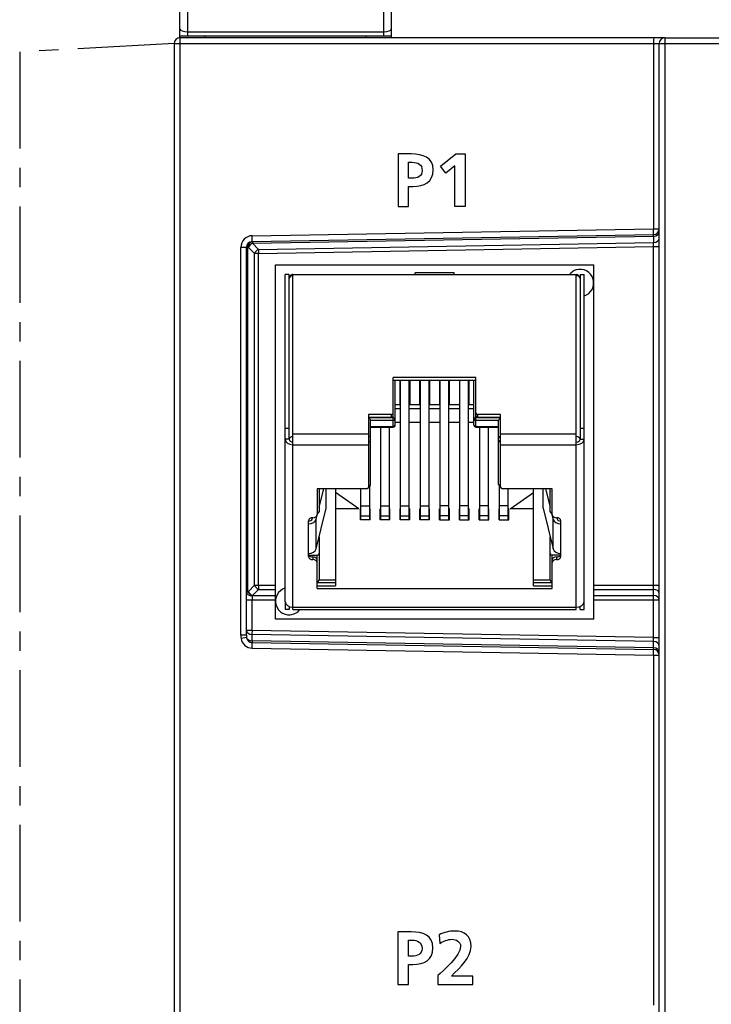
# Model space of a CAD drawing. Extents: x 0 to 241, y 0 to 171.
# Tile 17 of 27: x 0 to 36, y 84 to 135. Entities that reach past the tile are written whole.
import ezdxf

# ---------------------------------------------------------------- set-up
doc = ezdxf.new("R2010")
doc.units = 0
doc.header["$LTSCALE"] = 13.2748
doc.header["$MEASUREMENT"] = 0
doc.linetypes.add('CENTER', pattern=[0.6, 0.375, -0.075, 0.075, -0.075])
doc.layers.get('0').update_dxf_attribs({"linetype": 'CONTINUOUS'})
doc.layers.add('DEFAULT_1', color=7, linetype='CENTER')

msp = doc.modelspace()

# ---------------------------------------------------------------- linework, layer by layer
at = {"color": 7, "linetype": 'CONTINUOUS'}
for p, q in [((8.6602, 133.9591), (8.6602, 142.244)), ((18.76, 133.9591), (18.76, 142.244)), ((8.2598, 133.8589), (8.2598, 141.844)), ((19.1603, 133.8589), (19.1603, 141.844)), ((8.2602, 133.9591), (19.16, 133.9591)), ((8.6602, 134.1762), (18.76, 134.1762)), ((9.56, 133.8589), (9.56, 133.9591)), ((17.8601, 133.8613), (17.8601, 133.9591)), ((7.9601, 133.5588), (7.9601, 14.6572)), ((7.9601, 133.5588), (48.4606, 133.5588)), ((8.2495, 133.5588), (8.2495, 14.6572)), ((33.2589, 133.8589), (8.2598, 133.8589)), ((32.6708, 133.5588), (32.6708, 124.0247)), ((32.9601, 14.6572), (32.9601, 133.5588)), ((33.2602, 47.4205), (33.2602, 133.8589)), ((33.2602, 133.8589), (48.4606, 133.8589)), ((21.693, 127.2395), (22.4826, 127.8743)), ((22.4826, 127.8743), (22.9625, 127.8743)), ((22.9625, 127.8743), (22.9625, 125.1728)), ((21.9639, 126.8874), (21.693, 127.2395)), ((22.4206, 127.259), (21.9639, 126.8874)), ((22.4206, 125.1728), (22.4206, 127.259)), ((22.9625, 125.1728), (22.4206, 125.1728)), ((11.9851, 123.6637), (32.6708, 124.0247)), ((32.6708, 124.0247), (32.9601, 124.0247)), ((11.9799, 123.3639), (32.6656, 123.725)), ((11.9951, 123.2764), (32.6715, 123.6375)), ((12.3082, 122.9574), (11.9951, 123.2764)), ((12.3082, 122.9574), (32.6715, 123.3129)), ((32.6708, 123.1007), (32.6715, 123.3129)), ((32.6715, 123.6375), (32.6715, 123.3129)), ((11.3956, 103.0896), (11.3956, 123.0639)), ((11.7656, 123.0639), (11.3956, 123.0639)), ((11.685, 103.0896), (11.685, 123.0639)), ((11.7656, 123.0639), (11.787, 123.0642)), ((11.7656, 105.3097), (11.7656, 123.0639)), ((12.0998, 122.7452), (11.787, 123.0642)), ((12.3089, 122.7452), (32.6708, 123.1007)), ((32.6708, 105.658), (32.6708, 123.1007)), ((32.6708, 123.1007), (32.9601, 123.1007)), ((12.0998, 105.658), (12.0998, 122.7452)), ((12.3089, 122.7452), (12.0998, 122.7452)), ((12.3089, 105.658), (12.3089, 122.7452)), ((13.185, 103.9085), (13.185, 122.1588)), ((13.185, 122.1588), (29.5853, 122.1588)), ((20.385, 121.662), (20.385, 121.7502)), ((22.3853, 121.7502), (20.385, 121.7502)), ((22.3853, 121.662), (22.3853, 121.7502)), ((29.5853, 103.9085), (29.5853, 122.1588)), ((13.6849, 104.8084), (13.6849, 121.662)), ((13.8851, 121.662), (13.6849, 121.662)), ((13.8851, 113.1766), (13.8851, 121.662)), ((14.0849, 104.4087), (14.0849, 121.662)), ((14.0849, 121.662), (28.6854, 121.662)), ((28.6854, 104.4087), (28.6854, 121.662)), ((28.8852, 121.662), (28.8852, 113.1766)), ((28.8852, 121.662), (29.0854, 121.662)), ((29.0854, 104.4087), (29.0854, 121.662)), ((19.255, 113.803), (19.255, 116.3586)), ((23.5153, 116.3586), (19.255, 116.3586)), ((19.255, 116.2173), (23.5153, 116.2173)), ((19.3553, 113.9032), (19.3553, 116.2173)), ((19.6051, 114.9585), (19.6051, 116.2173)), ((19.6302, 109.019), (19.6302, 116.2173)), ((20.0802, 109.019), (20.0802, 116.2173)), ((20.1053, 116.2173), (20.1053, 114.9585)), ((20.6252, 114.9585), (20.6252, 116.2173)), ((20.6503, 109.019), (20.6503, 116.2173)), ((21.1003, 109.019), (21.1003, 116.2173)), ((21.1251, 116.2173), (21.1251, 114.9585)), ((21.6453, 116.2173), (21.6453, 114.9585)), ((21.6701, 109.019), (21.6701, 116.2173)), ((22.1204, 109.019), (22.1204, 116.2173)), ((22.1452, 114.9585), (22.1452, 116.2173)), ((22.665, 116.2173), (22.665, 114.9585)), ((22.6902, 109.019), (22.6902, 116.2173)), ((23.1401, 109.019), (23.1401, 116.2173)), ((23.1653, 114.9585), (23.1653, 116.2173)), ((23.415, 113.9032), (23.415, 116.2173)), ((23.5153, 113.803), (23.5153, 116.3586)), ((19.6302, 115.2768), (19.6051, 115.2768)), ((20.1053, 115.2768), (20.0802, 115.2768)), ((20.6503, 115.2768), (20.6252, 115.2768)), ((21.1251, 115.2768), (21.1003, 115.2768)), ((21.6701, 115.2768), (21.6453, 115.2768)), ((22.1452, 115.2768), (22.1204, 115.2768)), ((22.6902, 115.2768), (22.665, 115.2768)), ((23.1653, 115.2768), (23.1401, 115.2768)), ((19.6302, 114.9585), (19.3553, 114.9585)), ((19.6302, 114.7466), (19.3553, 114.7466)), ((20.6503, 114.9585), (20.0802, 114.9585)), ((20.6503, 114.7466), (20.0802, 114.7466)), ((21.6701, 114.9585), (21.1003, 114.9585)), ((21.6701, 114.7466), (21.1003, 114.7466)), ((22.6902, 114.9585), (22.1204, 114.9585)), ((22.6902, 114.7466), (22.1204, 114.7466)), ((23.415, 114.9585), (23.1401, 114.9585)), ((23.415, 114.7466), (23.1401, 114.7466)), ((17.9851, 114.4496), (17.9851, 110.7017)), ((19.1551, 114.4496), (17.9851, 114.4496)), ((17.9851, 114.308), (19.1551, 114.308)), ((18.0148, 114.2605), (17.9851, 114.2849)), ((19.255, 114.2849), (17.9851, 114.2849)), ((18.042, 114.2322), (18.0148, 114.2605)), ((18.064, 114.2019), (18.042, 114.2322)), ((18.0726, 114.1864), (18.064, 114.2019)), ((18.0792, 114.1709), (18.0726, 114.1864)), ((18.0837, 114.1564), (18.0792, 114.1709)), ((18.0851, 114.1433), (18.0837, 114.1564)), ((18.0851, 110.8432), (18.0851, 114.1433)), ((19.255, 114.1433), (18.0851, 114.1433)), ((19.1551, 114.308), (19.1551, 114.4496)), ((24.7852, 114.2849), (23.5153, 114.2849)), ((24.6853, 114.1433), (23.5153, 114.1433)), ((23.6152, 114.308), (23.6152, 114.4496)), ((24.7852, 114.4496), (23.6152, 114.4496)), ((23.6152, 114.308), (24.7852, 114.308)), ((24.6866, 114.1558), (24.6853, 114.1433)), ((24.6853, 110.8432), (24.6853, 114.1433)), ((24.6908, 114.1709), (24.6866, 114.1558)), ((24.698, 114.1868), (24.6908, 114.1709)), ((24.7091, 114.2061), (24.698, 114.1868)), ((24.7228, 114.2253), (24.7091, 114.2061)), ((24.7524, 114.2577), (24.7228, 114.2253)), ((24.7852, 114.2849), (24.7524, 114.2577)), ((24.7852, 110.7017), (24.7852, 114.4496)), ((13.6849, 113.7423), (13.8851, 113.7423)), ((18.0851, 113.8326), (19.255, 113.8326)), ((18.0851, 113.803), (19.255, 113.803)), ((18.6101, 109.019), (18.6101, 113.803)), ((19.06, 109.019), (19.06, 113.803)), ((19.6302, 114.0393), (19.3553, 114.0393)), ((20.6503, 114.0393), (20.0802, 114.0393)), ((21.6701, 114.0393), (21.1003, 114.0393)), ((22.6902, 114.0393), (22.1204, 114.0393)), ((23.415, 114.0393), (23.1401, 114.0393)), ((23.5153, 113.8326), (24.6853, 113.8326)), ((23.5153, 113.803), (24.6853, 113.803)), ((23.7103, 109.019), (23.7103, 113.803)), ((24.1602, 109.019), (24.1602, 113.803)), ((28.8852, 113.7423), (29.0854, 113.7423)), ((13.8851, 113.1766), (13.6849, 113.1766)), ((14.0849, 113.4598), (17.9851, 113.4598)), ((24.7852, 113.4598), (28.6854, 113.4598)), ((28.8852, 113.1766), (29.0854, 113.1766)), ((14.0849, 112.8941), (17.9851, 112.8941)), ((24.7852, 112.8941), (28.6854, 112.8941)), ((15.33, 110.6313), (15.33, 109.2947)), ((17.8852, 110.6313), (15.33, 110.6313)), ((15.4302, 110.6313), (15.4302, 109.4359)), ((15.4302, 110.4915), (15.465, 110.6313)), ((15.4302, 109.6771), (15.6679, 110.6313)), ((15.7961, 109.6247), (15.7961, 110.6313)), ((15.8023, 109.6736), (15.8023, 110.6313)), ((16.2849, 110.6313), (16.2849, 105.6249)), ((17.59, 109.019), (17.59, 110.6313)), ((18.0403, 109.019), (18.0403, 110.7595)), ((24.7304, 109.019), (24.7304, 110.7595)), ((27.4403, 110.6313), (24.8851, 110.6313)), ((25.1803, 109.019), (25.1803, 110.6313)), ((26.4853, 105.6249), (26.4853, 110.6313)), ((26.968, 110.6313), (26.968, 109.6736)), ((26.9742, 109.6247), (26.9742, 110.6313)), ((27.1024, 110.6313), (27.3404, 109.6771)), ((27.3053, 110.6313), (27.3404, 110.4915)), ((27.3404, 109.4359), (27.3404, 110.6313)), ((27.4403, 109.2947), (27.4403, 110.6313)), ((17.4853, 109.5847), (16.2849, 110.4329)), ((25.2851, 109.5847), (26.4853, 110.4329)), ((15.2742, 107.5307), (15.7961, 109.6247)), ((17.4853, 109.5847), (16.2849, 109.5847)), ((17.5652, 109.019), (17.5652, 109.5847)), ((17.59, 109.5847), (17.5652, 109.5847)), ((17.59, 109.7432), (18.0403, 109.7432)), ((18.0651, 109.5847), (18.0403, 109.5847)), ((18.0651, 109.019), (18.0651, 109.5847)), ((18.5853, 109.019), (18.5853, 109.5847)), ((18.6101, 109.5847), (18.5853, 109.5847)), ((18.6101, 109.7432), (19.06, 109.7432)), ((19.0852, 109.5847), (19.06, 109.5847)), ((19.0852, 109.019), (19.0852, 109.5847)), ((19.6051, 109.019), (19.6051, 109.5847)), ((19.6302, 109.5847), (19.6051, 109.5847)), ((19.6302, 109.7432), (20.0802, 109.7432)), ((20.1053, 109.5847), (20.0802, 109.5847)), ((20.1053, 109.019), (20.1053, 109.5847)), ((20.6252, 109.019), (20.6252, 109.5847)), ((20.6503, 109.5847), (20.6252, 109.5847)), ((20.6503, 109.7432), (21.1003, 109.7432)), ((21.1251, 109.5847), (21.1003, 109.5847)), ((21.1251, 109.019), (21.1251, 109.5847)), ((21.6453, 109.019), (21.6453, 109.5847)), ((21.6701, 109.5847), (21.6453, 109.5847)), ((22.1204, 109.7432), (21.6701, 109.7432)), ((22.1452, 109.5847), (22.1204, 109.5847)), ((22.1452, 109.019), (22.1452, 109.5847)), ((22.665, 109.019), (22.665, 109.5847)), ((22.6902, 109.5847), (22.665, 109.5847)), ((23.1401, 109.7432), (22.6902, 109.7432)), ((23.1653, 109.5847), (23.1401, 109.5847)), ((23.1653, 109.019), (23.1653, 109.5847)), ((23.6851, 109.019), (23.6851, 109.5847)), ((23.7103, 109.5847), (23.6851, 109.5847)), ((24.1602, 109.7432), (23.7103, 109.7432)), ((24.1854, 109.5847), (24.1602, 109.5847)), ((24.1854, 109.019), (24.1854, 109.5847)), ((24.7052, 109.019), (24.7052, 109.5847)), ((24.7304, 109.5847), (24.7052, 109.5847)), ((25.1803, 109.7432), (24.7304, 109.7432)), ((25.2051, 109.5847), (25.1803, 109.5847)), ((25.2051, 109.019), (25.2051, 109.5847)), ((26.4853, 109.5847), (25.2851, 109.5847)), ((26.9742, 109.6247), (27.4961, 107.5307)), ((15.0771, 109.0755), (15.0919, 109.1355)), ((15.2742, 109.0511), (15.3527, 109.367)), ((17.59, 109.2271), (18.0403, 109.2271)), ((18.6101, 109.2271), (19.06, 109.2271)), ((19.6302, 109.2271), (20.0802, 109.2271)), ((20.6503, 109.2271), (21.1003, 109.2271)), ((22.1204, 109.2271), (21.6701, 109.2271)), ((23.1401, 109.2271), (22.6902, 109.2271)), ((24.1602, 109.2271), (23.7103, 109.2271)), ((25.1803, 109.2271), (24.7304, 109.2271)), ((27.4176, 109.367), (27.4961, 109.0511)), ((27.6784, 109.1355), (27.6932, 109.0755)), ((14.88, 107.138), (14.88, 108.9763)), ((15.2742, 107.5307), (15.2742, 109.0511)), ((18.0651, 109.019), (17.5652, 109.019)), ((19.0852, 109.019), (18.5853, 109.019)), ((20.1053, 109.019), (19.6051, 109.019)), ((21.1251, 109.019), (20.6252, 109.019)), ((21.6453, 109.019), (22.1452, 109.019)), ((22.665, 109.019), (23.1653, 109.019)), ((23.6851, 109.019), (24.1854, 109.019)), ((24.7052, 109.019), (25.2051, 109.019)), ((27.4961, 107.5307), (27.4961, 109.0511)), ((27.8903, 107.138), (27.8903, 108.9763)), ((15.4302, 108.1567), (15.4302, 105.9429)), ((27.3404, 105.9429), (27.3404, 108.1567)), ((14.9034, 107.2086), (15.33, 107.2086)), ((15.105, 107.1201), (15.105, 106.9788)), ((15.33, 105.4833), (15.33, 107.2086)), ((27.4403, 105.4833), (27.4403, 107.2086)), ((27.8668, 107.2086), (27.4403, 107.2086)), ((27.6653, 107.1201), (27.6653, 106.9788)), ((11.7873, 105.3334), (12.0998, 105.658)), ((12.0998, 105.658), (13.185, 105.658)), ((15.33, 105.8013), (15.3627, 105.8285)), ((15.33, 105.8013), (16.2849, 105.8013)), ((15.33, 105.6249), (16.2849, 105.6249)), ((15.3627, 105.8285), (15.3923, 105.8612)), ((15.3923, 105.8612), (15.4061, 105.8805)), ((15.4061, 105.8805), (15.4175, 105.8998)), ((15.4175, 105.8998), (15.4244, 105.9157)), ((15.4244, 105.9157), (15.4288, 105.9308)), ((15.4288, 105.9308), (15.4302, 105.9429)), ((15.4302, 105.9429), (16.2849, 105.9429)), ((26.4853, 105.9429), (27.3404, 105.9429)), ((26.4853, 105.8013), (27.4403, 105.8013)), ((26.4853, 105.6249), (27.4403, 105.6249)), ((27.3404, 105.9429), (27.3418, 105.9298)), ((27.3418, 105.9298), (27.346, 105.9153)), ((27.346, 105.9153), (27.3528, 105.8998)), ((27.3528, 105.8998), (27.3614, 105.8847)), ((27.3614, 105.8847), (27.3831, 105.8543)), ((27.3831, 105.8543), (27.4104, 105.8257)), ((27.4104, 105.8257), (27.4403, 105.8013)), ((29.5853, 105.658), (32.9601, 105.658)), ((32.6677, 105.4457), (32.6708, 105.658)), ((11.7656, 105.3097), (11.685, 105.3097)), ((11.7873, 105.3334), (11.7656, 105.3097)), ((11.9772, 105.1095), (11.9744, 104.9093)), ((11.9996, 105.1212), (11.9772, 105.1095)), ((11.9996, 105.1212), (12.312, 105.4457)), ((11.9996, 105.1212), (13.185, 105.1212)), ((12.312, 105.4457), (13.185, 105.4457)), ((15.33, 105.4833), (27.4403, 105.4833)), ((29.5853, 105.4457), (32.6677, 105.4457)), ((29.5853, 105.1212), (32.6677, 105.1212)), ((32.6677, 105.1212), (32.6677, 105.4457)), ((11.685, 104.9093), (13.185, 104.9093)), ((11.9744, 103.3276), (11.9744, 104.9093)), ((13.6849, 104.808), (13.6849, 104.4087)), ((13.8851, 104.5638), (13.8851, 104.4087)), ((14.0849, 104.5259), (28.6854, 104.5259)), ((28.8852, 104.4087), (28.8852, 104.5638)), ((29.5853, 104.9093), (32.9601, 104.9093)), ((32.6708, 102.9666), (32.6708, 104.9093)), ((13.8851, 104.4087), (13.6849, 104.4087)), ((14.0849, 104.4087), (28.6854, 104.4087)), ((28.8852, 104.4087), (29.0854, 104.4087)), ((29.5853, 103.9085), (13.185, 103.9085)), ((11.685, 103.0896), (11.3956, 103.0896)), ((11.9744, 103.3276), (11.685, 103.3276)), ((11.974, 102.7912), (11.974, 103.1158)), ((32.6715, 102.7544), (11.974, 103.1158)), ((32.6708, 102.9666), (11.9744, 103.3276)), ((11.6912, 102.9597), (11.408, 102.9163)), ((32.6715, 102.4298), (11.974, 102.7912)), ((11.9779, 102.7082), (32.6673, 102.3472)), ((32.6715, 102.7544), (32.6708, 102.9666)), ((32.6708, 102.9666), (32.9601, 102.9666)), ((32.6715, 102.4298), (32.6715, 102.7544)), ((11.9816, 102.413), (32.6708, 102.0519)), ((32.6708, 102.0519), (32.6708, 84.0245)), ((32.6708, 102.0519), (32.9601, 102.0519))]:
    msp.add_line(p, q, dxfattribs=at)
for centre, radius, start, end in [((8.2601, 133.5589), 0.3, 90.05506, 180.01234), ((33.2603, 133.5588), 0.3001, 90.00633, 179.99367), ((32.6604, 124.0247), 0.2998, 270.9981, 0.00187), ((11.9951, 123.0643), 0.5995, 90.95608, 180.03987), ((11.9851, 123.0638), 0.3001, 91.00063, 179.99142), ((14.0849, 121.4619), 0.2002, 90.01645, 110.25916), ((28.6853, 121.4621), 0.2, 0.04013, 89.95987), ((19.2552, 113.9031), 0.1001, 269.92499, 0.07501), ((17.9851, 110.8433), 0.1, 270.05364, 359.94636), ((24.7853, 110.8433), 0.1, 180.04068, 269.95932), ((15.6075, 109.6735), 0.1948, 345.49609, 0.04039), ((12.1998, 105.5578), 0.5006, 209.76835, 243.59009), ((12.6083, 103.0892), 1.2126, 179.97952, 188.19502), ((13.0407, 103.0893), 1.3557, 179.98916, 185.48565), ((11.9921, 103.0034), 0.5905, 188.48465, 268.95108), ((11.9831, 103.0033), 0.2951, 188.48752, 268.98438)]:
    msp.add_arc(centre, radius, start, end, dxfattribs=at)
for points in [[(8.2598, 134.313), (8.2598, 134.2375), (8.439, 134.1762), (8.6602, 134.1762)], [(18.76, 134.1762), (18.9811, 134.1762), (19.1603, 134.2375), (19.1603, 134.313)], [(8.2598, 133.8589), (8.2543, 133.8589), (8.2495, 133.7245), (8.2495, 133.5588)], [(32.6811, 133.8589), (32.6756, 133.8589), (32.6708, 133.7245), (32.6708, 133.5588)], [(32.6656, 123.725), (32.6715, 123.725), (32.6735, 123.8593), (32.6708, 124.0247)], [(32.6715, 123.6375), (32.8327, 123.6416), (32.9601, 123.7353), (32.9601, 123.8493)], [(11.9799, 123.3639), (11.8597, 123.3619), (11.7642, 123.2282), (11.7656, 123.0642)], [(12.0009, 123.3643), (11.881, 123.3622), (11.7856, 123.2286), (11.787, 123.0642)], [(11.9951, 123.2764), (11.9072, 123.2323), (11.8283, 123.1514), (11.787, 123.0642)], [(11.9799, 123.3639), (11.9854, 123.3639), (11.9878, 123.4983), (11.9851, 123.6637)], [(12.0009, 123.3643), (11.9982, 123.3643), (11.9961, 123.3326), (11.9951, 123.2764)], [(32.6708, 123.6375), (32.6721, 123.6667), (32.6708, 123.6961), (32.6663, 123.725)], [(32.6715, 123.3129), (32.8327, 123.3171), (32.9601, 123.4108), (32.9601, 123.5252)], [(12.3082, 122.9574), (12.2204, 122.9133), (12.1412, 122.8323), (12.1001, 122.7452)], [(12.3082, 122.9574), (12.3072, 122.9009), (12.3075, 122.8248), (12.3089, 122.7452)], [(13.9557, 121.6148), (13.9109, 121.5766), (13.8851, 121.5208), (13.8851, 121.4622)], [(14.0849, 121.6035), (13.9746, 121.6035), (13.8851, 121.5401), (13.8851, 121.4622)], [(14.0091, 121.6472), (13.9898, 121.6393), (13.9719, 121.6283), (13.9557, 121.6148)], [(28.8852, 121.4622), (28.8852, 121.5401), (28.7957, 121.6035), (28.6854, 121.6035)], [(19.1551, 114.4496), (19.2102, 114.4496), (19.255, 114.4813), (19.255, 114.5202)], [(19.1551, 114.308), (19.2102, 114.308), (19.255, 114.3397), (19.255, 114.379)], [(23.5153, 114.5202), (23.5153, 114.4813), (23.5601, 114.4496), (23.6152, 114.4496)], [(23.5153, 114.379), (23.5153, 114.3397), (23.5601, 114.308), (23.6152, 114.308)], [(19.255, 113.8326), (19.3105, 113.8326), (19.3553, 113.8643), (19.3553, 113.9032)], [(23.415, 113.9032), (23.415, 113.8643), (23.4598, 113.8326), (23.5153, 113.8326)], [(23.415, 113.9032), (23.415, 113.8477), (23.4598, 113.803), (23.5153, 113.803)], [(13.6849, 113.1766), (13.6849, 113.0206), (13.864, 112.8941), (14.0849, 112.8941)], [(18.0851, 113.2476), (18.0851, 113.2865), (18.0403, 113.3182), (17.9851, 113.3182)], [(24.7852, 113.3182), (24.73, 113.3182), (24.6853, 113.2865), (24.6853, 113.2476)], [(28.6854, 112.8941), (28.9063, 112.8941), (29.0854, 113.0206), (29.0854, 113.1766)], [(17.9851, 113.0354), (18.0403, 113.0354), (18.0851, 113.0671), (18.0851, 113.106)], [(24.6853, 113.106), (24.6853, 113.0671), (24.73, 113.0354), (24.7852, 113.0354)], [(17.8852, 110.6313), (17.9403, 110.6313), (17.9851, 110.6627), (17.9851, 110.7017)], [(17.9851, 110.7726), (18.0403, 110.7726), (18.0851, 110.8043), (18.0851, 110.8432)], [(24.6853, 110.8432), (24.6853, 110.8043), (24.73, 110.7726), (24.7852, 110.7726)], [(24.7852, 110.7017), (24.7852, 110.6627), (24.8299, 110.6313), (24.8851, 110.6313)], [(26.968, 109.6736), (26.968, 109.6571), (26.9701, 109.6406), (26.9742, 109.6247)], [(15.105, 109.1355), (14.9806, 109.1355), (14.88, 109.0645), (14.88, 108.9763)], [(14.88, 108.9587), (14.9772, 108.9587), (15.0602, 109.008), (15.0771, 109.0755)], [(15.105, 109.1355), (15.2294, 109.1355), (15.33, 109.2068), (15.33, 109.2947)], [(15.33, 109.3656), (15.3854, 109.3656), (15.4302, 109.397), (15.4302, 109.4359)], [(27.3404, 109.4359), (27.3404, 109.397), (27.3849, 109.3656), (27.4403, 109.3656)], [(27.4403, 109.2947), (27.4403, 109.2068), (27.5409, 109.1355), (27.6653, 109.1355)], [(27.8903, 108.9763), (27.8903, 109.0645), (27.7897, 109.1355), (27.6653, 109.1355)], [(27.6932, 109.0755), (27.7101, 109.008), (27.7931, 108.9587), (27.8903, 108.9587)], [(14.88, 108.8172), (15.0743, 108.8172), (15.2404, 108.9157), (15.2742, 109.0511)], [(27.4961, 109.0511), (27.5299, 108.9157), (27.696, 108.8172), (27.8903, 108.8172)], [(14.88, 107.2972), (15.0743, 107.2972), (15.2404, 107.3957), (15.2742, 107.5307)], [(14.88, 107.2792), (14.88, 107.2548), (14.888, 107.2307), (14.9034, 107.2086)], [(14.88, 107.138), (14.88, 107.0501), (14.9806, 106.9788), (15.105, 106.9788)], [(14.9034, 107.2086), (14.9414, 107.1545), (15.0196, 107.1201), (15.105, 107.1201)], [(15.33, 106.9612), (15.33, 107.0491), (15.2294, 107.1201), (15.105, 107.1201)], [(15.33, 107.2086), (15.3854, 107.2086), (15.4302, 107.2403), (15.4302, 107.2792)], [(27.3404, 107.2792), (27.3404, 107.2403), (27.3849, 107.2086), (27.4403, 107.2086)], [(27.6653, 107.1201), (27.5409, 107.1201), (27.4403, 107.0491), (27.4403, 106.9612)], [(27.4961, 107.5307), (27.5299, 107.3957), (27.696, 107.2972), (27.8903, 107.2972)], [(27.6653, 107.1201), (27.7507, 107.1201), (27.829, 107.1545), (27.8668, 107.2086)], [(27.6653, 106.9788), (27.7897, 106.9788), (27.8903, 107.0501), (27.8903, 107.138)], [(27.8668, 107.2086), (27.8824, 107.2307), (27.8903, 107.2548), (27.8903, 107.2792)], [(15.33, 106.8197), (15.33, 106.9079), (15.2294, 106.9788), (15.105, 106.9788)], [(27.6653, 106.9788), (27.5409, 106.9788), (27.4403, 106.9079), (27.4403, 106.8197)], [(12.1001, 105.658), (12.1422, 105.5704), (12.2231, 105.4895), (12.312, 105.4457)], [(12.3089, 105.658), (12.3089, 105.578), (12.31, 105.5019), (12.312, 105.4457)], [(11.685, 105.3097), (11.685, 105.2011), (11.8146, 105.1122), (11.9772, 105.1095)], [(11.7873, 105.3334), (11.8297, 105.2459), (11.9103, 105.1653), (11.9996, 105.1212)], [(32.9601, 105.2335), (32.9601, 105.3486), (32.8306, 105.443), (32.6677, 105.4457)], [(32.6708, 104.9093), (32.6708, 104.9889), (32.6697, 105.065), (32.6677, 105.1212)], [(32.9601, 104.9093), (32.9601, 105.0244), (32.8306, 105.1184), (32.6677, 105.1212)], [(13.6849, 104.8084), (13.6849, 104.6523), (13.864, 104.5259), (14.0849, 104.5259)], [(28.6854, 104.5259), (28.9063, 104.5259), (29.0854, 104.6523), (29.0854, 104.8084)], [(11.685, 103.3276), (11.685, 103.2136), (11.8128, 103.1199), (11.974, 103.1154)], [(11.9744, 103.3276), (11.973, 103.2484), (11.973, 103.1719), (11.974, 103.1154)], [(11.6912, 102.9597), (11.7194, 102.8643), (11.8362, 102.795), (11.974, 102.7912)], [(11.974, 102.7912), (11.9748, 102.7482), (11.9761, 102.7192), (11.9779, 102.7082)], [(11.9813, 102.413), (11.984, 102.558), (11.9827, 102.682), (11.9779, 102.7082)], [(32.9601, 102.5422), (32.9601, 102.6565), (32.8327, 102.7502), (32.6715, 102.7544)], [(32.6708, 102.0519), (32.6732, 102.1969), (32.6718, 102.321), (32.6673, 102.3472)], [(32.9601, 102.0519), (32.9601, 102.2121), (32.8303, 102.343), (32.6673, 102.3472)], [(32.6677, 102.3472), (32.6701, 102.3747), (32.6715, 102.4023), (32.6711, 102.4298)], [(32.9601, 102.2176), (32.9601, 102.332), (32.8327, 102.4257), (32.6715, 102.4298)]]:
    msp.add_open_spline(points, degree=3, dxfattribs=at)
for points, knots in [([(19.4995, 127.8743), (19.4995, 127.8743), (20.1845, 127.8743), (20.1845, 127.8743), (20.7729, 127.8743), (21.3109, 127.7041), (21.3109, 127.0576), (21.3109, 126.4268), (20.8503, 126.1984), (20.2698, 126.1984), (20.2698, 126.1984), (20.0414, 126.1984), (20.0414, 126.1984), (20.0414, 126.1984), (20.0414, 125.1728), (20.0414, 125.1728), (20.0414, 125.1728), (19.4995, 125.1728), (19.4995, 125.1728), (19.4995, 125.1728), (19.4995, 127.8743), (19.4995, 127.8743)], [0, 0, 0, 0, 1, 1, 1, 2, 2, 2, 3, 3, 3, 4, 4, 4, 5, 5, 5, 6, 6, 6, 7, 7, 7, 7]), ([(20.0414, 126.6242), (20.0414, 126.6242), (20.231, 126.6242), (20.231, 126.6242), (20.502, 126.6242), (20.7457, 126.7133), (20.7457, 127.0268), (20.7457, 127.3401), (20.5097, 127.4486), (20.231, 127.4486), (20.231, 127.4486), (20.0414, 127.4486), (20.0414, 127.4486), (20.0414, 127.4486), (20.0414, 126.6242), (20.0414, 126.6242)], [0, 0, 0, 0, 1, 1, 1, 2, 2, 2, 3, 3, 3, 4, 4, 4, 5, 5, 5, 5]), ([(29.0854, 120.563), (29.4557, 120.6733), (29.6666, 121.0633), (29.556, 121.4339), (29.4458, 121.8043), (29.0558, 122.0148), (28.6854, 121.9046), (28.5449, 121.8625), (28.4212, 121.7778), (28.3316, 121.662)], [0, 0, 0, 0, 1, 1, 1, 2, 2, 2, 3, 3, 3, 3]), ([(19.255, 114.1433), (19.3105, 114.1433), (19.3553, 114.175), (19.3553, 114.2143), (19.3553, 114.2533), (19.3105, 114.2849), (19.255, 114.2849)], [0, 0, 0, 0, 1, 1, 1, 2, 2, 2, 2]), ([(23.5153, 114.2849), (23.4598, 114.2849), (23.415, 114.2533), (23.415, 114.2143), (23.415, 114.175), (23.4598, 114.1433), (23.5153, 114.1433)], [0, 0, 0, 0, 1, 1, 1, 2, 2, 2, 2]), ([(14.0849, 113.3182), (13.9746, 113.3182), (13.8851, 113.2549), (13.8851, 113.1766), (13.8851, 113.0988), (13.9746, 113.0354), (14.0849, 113.0354)], [0, 0, 0, 0, 1, 1, 1, 2, 2, 2, 2]), ([(28.6854, 113.0354), (28.7957, 113.0354), (28.8852, 113.0988), (28.8852, 113.1766), (28.8852, 113.2549), (28.7957, 113.3182), (28.6854, 113.3182)], [0, 0, 0, 0, 1, 1, 1, 2, 2, 2, 2]), ([(13.6849, 105.5043), (13.3146, 105.394), (13.1037, 105.0041), (13.2143, 104.6334), (13.3245, 104.263), (13.7145, 104.0522), (14.0849, 104.1628), (14.2268, 104.2048), (14.3516, 104.2909), (14.4411, 104.4087)], [0, 0, 0, 0, 1, 1, 1, 2, 2, 2, 3, 3, 3, 3]), ([(19.4907, 87.7955), (19.4907, 87.7955), (20.1758, 87.7955), (20.1758, 87.7955), (20.7642, 87.7955), (21.3021, 87.6253), (21.3021, 86.9787), (21.3021, 86.3479), (20.8415, 86.1195), (20.261, 86.1195), (20.261, 86.1195), (20.0326, 86.1195), (20.0326, 86.1195), (20.0326, 86.1195), (20.0326, 85.0938), (20.0326, 85.0938), (20.0326, 85.0938), (19.4907, 85.0938), (19.4907, 85.0938), (19.4907, 85.0938), (19.4907, 87.7955), (19.4907, 87.7955)], [0, 0, 0, 0, 1, 1, 1, 2, 2, 2, 3, 3, 3, 4, 4, 4, 5, 5, 5, 6, 6, 6, 7, 7, 7, 7]), ([(21.5545, 85.0938), (21.5545, 85.0938), (21.5545, 85.5469), (21.5545, 85.5469), (21.8061, 85.7905), (22.7234, 86.557), (22.7234, 87.0524), (22.7234, 87.3001), (22.5027, 87.4162), (22.2821, 87.4162), (22.0539, 87.4162), (21.837, 87.3156), (21.659, 87.1995), (21.659, 87.1995), (21.6165, 87.6484), (21.6165, 87.6484), (21.8603, 87.7721), (22.1427, 87.842), (22.4177, 87.842), (22.9324, 87.842), (23.2652, 87.5826), (23.2652, 87.0524), (23.2652, 86.4795), (22.6886, 85.9531), (22.2473, 85.5197), (22.2473, 85.5197), (23.3504, 85.5197), (23.3504, 85.5197), (23.3504, 85.5197), (23.3504, 85.0938), (23.3504, 85.0938), (23.3504, 85.0938), (21.5545, 85.0938), (21.5545, 85.0938)], [0, 0, 0, 0, 1, 1, 1, 2, 2, 2, 3, 3, 3, 4, 4, 4, 5, 5, 5, 6, 6, 6, 7, 7, 7, 8, 8, 8, 9, 9, 9, 10, 10, 10, 11, 11, 11, 11]), ([(20.0326, 86.5453), (20.0326, 86.5453), (20.2223, 86.5453), (20.2223, 86.5453), (20.4932, 86.5453), (20.737, 86.6345), (20.737, 86.948), (20.737, 87.2612), (20.5009, 87.3697), (20.2223, 87.3697), (20.2223, 87.3697), (20.0326, 87.3697), (20.0326, 87.3697), (20.0326, 87.3697), (20.0326, 86.5453), (20.0326, 86.5453)], [0, 0, 0, 0, 1, 1, 1, 2, 2, 2, 3, 3, 3, 4, 4, 4, 5, 5, 5, 5])]:
    msp.add_open_spline(points, degree=3, knots=knots, dxfattribs=at)
at = {"layer": 'DEFAULT_1', "color": 40, "linetype": 'CENTER'}
for p, q in [((7.9601, 133.5588), (0, 133.1416)), ((0, 133.1416), (0, 15.0717))]:
    msp.add_line(p, q, dxfattribs=at)

doc.saveas('drawing.dxf')
